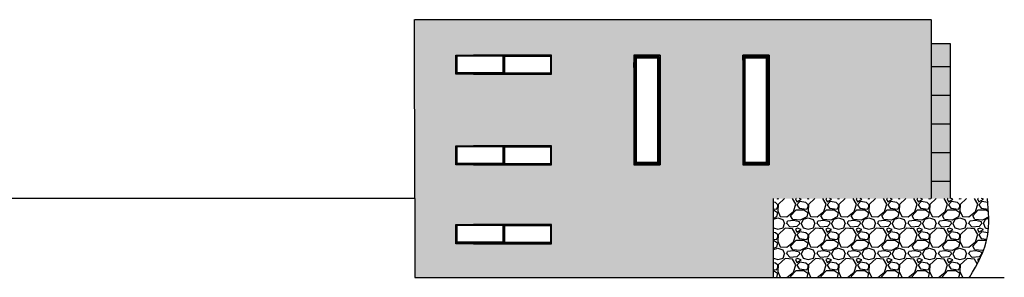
# Model space of a CAD drawing. Header units: millimetres. Extents: x -474437 to 165693, y -93174 to 980873.
# Tile 58 of 60: x 124494 to 165693, y 453680 to 464480. Entities that reach past the tile are written whole.
import ezdxf

# ---------------------------------------------------------------- set-up
doc = ezdxf.new("R2010")
doc.units = ezdxf.units.MM
doc.layers.get('0').update_dxf_attribs({"linetype": 'CONTINUOUS'})
doc.layers.add('1', color=1, linetype='CONTINUOUS')
doc.layers.add('Kledning', color=254, linetype='CONTINUOUS')
doc.layers.add('inside wall', color=1, linetype='CONTINUOUS', lineweight=20)

msp = doc.modelspace()

# ---------------------------------------------------------------- hatches: boundary and pattern name
at = {"transparency": 33554636}
h = msp.add_hatch(dxfattribs=at)
h.set_pattern_fill('MASONRY_FLOORING_GRANITE_1', color=256, scale=20, pattern_type=2)
h.set_pattern_definition([(0, (334841.2, -25890), (1680, 1200), [1680]), (90, (334841.2, -25890), (-1680, 1200), [1200])])
h.paths.add_polyline_path([(163428.7, 463480), (162628.7, 463480), (162628.7, 456980), (163428.7, 456980)])
at = {"transparency": 33554559}
h = msp.add_hatch(dxfattribs=at)
h.set_pattern_fill('GRAVEL', color=256, scale=50)
edge = h.paths.add_edge_path()
edge.add_spline(control_points=[(164243.3, 453680), (164572.5, 454245.4), (165060.1, 455122.8), (165053.6, 456108.6), (165030, 456480)], knot_values=[248.6619697, 248.6619697, 248.6619697, 248.6619697, 2102.9740845, 3201.7515321, 3201.7515321, 3201.7515321, 3201.7515321], degree=3, periodic=0)
edge.add_line((165030, 456480), (156031.2, 456480))
edge.add_line((156031.2, 456480), (156031.2, 453680))
edge.add_line((156031.2, 453680), (164243.3, 453680))
edge = h.paths.add_edge_path()
edge.add_spline(control_points=[(165030, 456480), (165019.5, 456646), (165004.8, 456813), (164990, 456980)], knot_values=[3201.7515321, 3201.7515321, 3201.7515321, 3201.7515321, 3692.9740845, 3692.9740845, 3692.9740845, 3692.9740845], degree=3, periodic=0)
edge.add_line((164990, 456980), (156031.2, 456980))
edge.add_line((156031.2, 456980), (156031.2, 456480))
edge.add_line((156031.2, 456480), (165030, 456480))
at = {"layer": '1', "transparency": 33554687}
h = msp.add_hatch(color=256, dxfattribs=at)
h.dxf.hatch_style = 1
h.paths.add_polyline_path([(163428.7, 463480), (162628.7, 463480), (162628.7, 456980), (163428.7, 456980)])
at = {"layer": 'Kledning', "transparency": 33554687}
h = msp.add_hatch(color=256, dxfattribs=at)
h.dxf.hatch_style = 1
h.paths.add_polyline_path([(162628.7, 464480), (141019.6, 464480), (141031.2, 456980), (141031.2, 453680), (156031.2, 453680), (156031.2, 456980), (162628.7, 456980)])
h.paths.add_polyline_path([(146744.7, 458390), (143484.7, 458390), (142744.7, 458390), (142744.7, 458816.6), (142744.7, 459190), (143484.7, 459190), (146744.7, 459190)], flags=16)
h.paths.add_polyline_path([(146744.7, 458411.6), (146004.7, 458411.6), (144744.7, 458411.6), (143484.7, 458411.6), (142744.7, 458411.6), (142744.7, 458422.2), (142772.7, 458422.2), (142772.7, 458816.6), (142772.7, 459162), (143484.7, 459162), (144730.7, 459162), (144730.7, 458816.6), (144730.7, 458428.3), (144744.7, 458428.3), (144758.7, 458428.3), (144758.7, 458816.6), (144758.7, 459162), (146004.7, 459162), (146716.7, 459162), (146716.7, 458816.6), (146716.7, 458422.2), (146744.7, 458422.2)], flags=0)
h.paths.add_polyline_path([(146004.7, 458419.1), (144744.7, 458419.1), (143484.7, 458419.1), (142744.7, 458420.5), (143484.7, 458420.5), (144744.7, 458420.5), (146004.7, 458420.5), (146744.7, 458419.1)], flags=0)
h.paths.add_polyline_path([(146700.7, 458450), (144774.7, 458450), (144774.7, 458816.6), (144774.7, 459146), (146700.7, 459146), (146700.7, 458816.6)], flags=0)
h.paths.add_polyline_path([(150190.2, 462990), (151300.2, 462990), (151300.2, 458390), (150190.2, 458390)], flags=16)
h.paths.add_polyline_path([(150240.2, 462940), (151250.2, 462940), (151250.2, 458440), (150240.2, 458440)], flags=0)
h.paths.add_polyline_path([(150270.2, 462910), (151220.2, 462910), (151220.2, 458470), (150270.2, 458470)], flags=0)
h.paths.add_polyline_path([(150300.2, 462880), (151190.2, 462880), (151190.2, 458500), (150300.2, 458500)], flags=0)
h.paths.add_polyline_path([(146744.7, 455890), (146744.7, 455090), (142744.7, 455090), (142744.7, 455890)], flags=16)
h.paths.add_polyline_path([(146744.7, 455890), (146744.7, 455090), (143484.7, 455090), (142744.7, 455090), (142744.7, 455516.6), (142744.7, 455890), (143484.7, 455890)], flags=0)
h.paths.add_polyline_path([(146716.7, 455862), (146716.7, 455516.6), (146716.7, 455122.2), (146744.7, 455122.2), (146744.7, 455111.6), (146004.7, 455111.6), (144744.7, 455111.6), (143484.7, 455111.6), (142744.7, 455111.6), (142744.7, 455122.2), (142772.7, 455122.2), (142772.7, 455516.6), (142772.7, 455862), (143484.7, 455862), (144730.7, 455862), (144730.7, 455516.6), (144730.7, 455128.3), (144744.7, 455128.3), (144758.7, 455128.3), (144758.7, 455516.6), (144758.7, 455862), (146004.7, 455862)], flags=0)
h.paths.add_polyline_path([(146700.7, 455846), (146700.7, 455516.6), (146700.7, 455150), (144774.7, 455150), (144774.7, 455516.6), (144774.7, 455846)], flags=0)
h.paths.add_polyline_path([(142788.7, 458450), (142788.7, 458816.6), (142788.7, 459146), (144714.7, 459146), (144714.7, 458816.6), (144714.7, 458450)], flags=0)
h.paths.add_polyline_path([(146004.7, 455119.1), (144744.7, 455119.1), (143484.7, 455119.1), (142744.7, 455120.5), (143484.7, 455120.5), (144744.7, 455120.5), (146004.7, 455120.5), (146744.7, 455119.1)], flags=0)
h.paths.add_polyline_path([(146744.7, 462190), (143484.7, 462190), (142744.7, 462190), (142744.7, 462990), (143484.7, 462990), (146744.7, 462990)], flags=16)
h.paths.add_polyline_path([(142772.7, 462222.2), (142772.7, 462616.6), (142772.7, 462962), (143484.7, 462962), (144730.7, 462962), (144730.7, 462616.6), (144730.7, 462228.3), (144744.7, 462228.3), (144758.7, 462228.3), (144758.7, 462616.6), (144758.7, 462962), (146004.7, 462962), (146716.7, 462962), (146716.7, 462616.6), (146716.7, 462220.5), (146744.7, 462220.5), (146744.7, 462222.2), (144744.7, 462222.2), (144535.7, 462220.5), (144730.7, 462220.5), (144730.7, 462222.2)], flags=0)
h.paths.add_polyline_path([(143484.7, 462219.1), (144744.7, 462219.1), (146004.7, 462220.5), (144744.7, 462220.5)], flags=0)
h.paths.add_polyline_path([(146744.7, 462211.6), (146004.7, 462211.6), (144744.7, 462219.1), (146004.7, 462219.1)], flags=0)
h.paths.add_polyline_path([(146700.7, 462250), (144774.7, 462250), (144774.7, 462616.6), (144774.7, 462946), (146700.7, 462946), (146700.7, 462616.6)], flags=0)
h.paths.add_polyline_path([(144714.7, 455846), (144714.7, 455516.6), (144714.7, 455150), (142788.7, 455150), (142788.7, 455516.6), (142788.7, 455846)], flags=0)
h.paths.add_polyline_path([(142788.7, 462250), (142788.7, 462616.6), (142788.7, 462946), (144714.7, 462946), (144714.7, 462616.6), (144714.7, 462250)], flags=0)
h.paths.add_polyline_path([(154745.6, 462990), (155855.6, 462990), (155855.6, 458390), (154745.6, 458390)], flags=16)
h.paths.add_polyline_path([(154795.6, 462940), (155805.6, 462940), (155805.6, 462830), (155805.6, 458440), (154795.6, 458440)], flags=0)
h.paths.add_polyline_path([(154825.6, 462910), (155775.6, 462910), (155775.6, 458470), (154825.6, 458470)], flags=0)
h.paths.add_polyline_path([(154855.6, 462880), (155745.6, 462880), (155745.6, 458500), (154855.6, 458500)], flags=0)

# ---------------------------------------------------------------- linework, layer by layer
for p, q in [((141031.2, 456980), (141019.6, 464480)), ((141031.2, 464480), (162617.9, 464480)), ((162628.7, 464480), (162628.7, 456980)), ((162628.7, 463480), (163428.7, 463480)), ((163428.7, 463480), (163428.7, 456980)), ((142744.7, 462190), (142744.7, 462990)), ((142744.7, 462990), (143484.7, 462990)), ((142772.7, 462962), (143484.7, 462962)), ((142772.7, 462616.6), (142772.7, 462962)), ((142788.7, 462946), (142772.7, 462962)), ((142788.7, 462946), (142788.7, 462616.6)), ((144714.7, 462946), (142788.7, 462946)), ((146744.7, 462990), (143484.7, 462990)), ((144730.7, 462962), (143484.7, 462962)), ((144714.7, 462946), (144730.7, 462962)), ((144714.7, 462946), (144714.7, 462616.6)), ((144730.7, 462962), (144730.7, 462616.6)), ((144758.7, 462962), (144758.7, 462616.6)), ((144774.7, 462946), (144758.7, 462962)), ((144758.7, 462962), (146004.7, 462962)), ((145490.7, 462946), (144774.7, 462946)), ((144774.7, 462946), (144774.7, 462616.6)), ((144774.7, 462946), (146700.7, 462946)), ((146716.7, 462962), (146004.7, 462962)), ((146700.7, 462946), (146716.7, 462962)), ((146700.7, 462946), (146700.7, 462616.6)), ((146716.7, 462616.6), (146716.7, 462962)), ((146744.7, 462190), (146744.7, 462990)), ((150190.2, 462990), (151300.2, 462990)), ((150190.2, 462990), (150190.2, 458390)), ((151300.2, 462990), (150190.2, 462990)), ((150190.2, 462480), (150190.2, 462690)), ((150240.2, 462940), (151250.2, 462940)), ((150240.2, 462940), (151250.2, 462940)), ((150270.2, 462910), (151220.2, 462910)), ((150270.2, 458470), (150270.2, 462910)), ((151220.2, 462910), (151220.2, 462860)), ((151220.2, 458470), (151220.2, 462910)), ((151300.2, 462990), (151300.2, 458390)), ((151300.2, 462690), (151300.2, 462480)), ((151300.2, 462480), (151300.2, 462690)), ((154745.6, 462780), (154745.6, 462990)), ((154745.6, 462990), (155855.6, 462990)), ((154745.6, 462990), (154745.6, 458390)), ((155855.6, 462990), (154745.6, 462990)), ((154745.6, 462780), (154745.6, 462780)), ((154795.6, 462940), (155805.6, 462940)), ((154795.6, 462940), (155805.6, 462940)), ((154825.6, 458470), (154825.6, 462910)), ((154825.6, 462910), (155775.6, 462910)), ((155775.6, 462910), (155775.6, 462860)), ((155775.6, 458470), (155775.6, 462910)), ((155805.6, 462940), (155805.6, 462830)), ((155805.6, 462940), (155805.6, 462830)), ((155855.6, 462990), (155855.6, 462780)), ((155855.6, 462780), (155855.6, 462990)), ((155855.6, 462990), (155855.6, 458390)), ((142772.7, 462222.2), (142772.7, 462616.6)), ((142788.7, 462616.6), (142788.7, 462250)), ((144714.7, 462616.6), (144714.7, 462250)), ((144730.7, 462616.6), (144730.7, 462222.2)), ((144758.7, 462616.6), (144758.7, 462222.2)), ((144774.7, 462616.6), (144774.7, 462250)), ((146700.7, 462616.6), (146700.7, 462250)), ((146716.7, 462222.2), (146716.7, 462616.6)), ((150190.2, 462480), (150190.2, 462480)), ((151250.2, 462640), (151250.2, 462530)), ((151250.2, 462640), (151250.2, 462530)), ((142744.7, 462222.2), (144744.7, 462222.2)), ((143484.7, 462220.5), (142744.7, 462220.5)), ((143484.7, 462219.1), (142744.7, 462219.1)), ((143484.7, 462211.6), (142744.7, 462211.6)), ((143484.7, 462190), (142744.7, 462190)), ((143484.7, 462190), (142744.7, 462190)), ((144730.7, 462250), (142788.7, 462250)), ((143484.7, 462220.5), (144744.7, 462220.5)), ((143484.7, 462219.1), (144744.7, 462219.1)), ((143484.7, 462211.6), (144744.7, 462211.6)), ((143484.7, 462190), (146744.7, 462190)), ((144744.7, 462228.3), (144730.7, 462228.3)), ((144744.7, 462228.3), (144758.7, 462228.3)), ((146744.7, 462222.2), (144744.7, 462222.2)), ((146004.7, 462220.5), (144744.7, 462220.5)), ((146004.7, 462219.1), (144744.7, 462219.1)), ((146004.7, 462211.6), (144744.7, 462211.6)), ((144758.7, 462250), (146700.7, 462250)), ((146004.7, 462220.5), (146744.7, 462220.5)), ((146004.7, 462219.1), (146744.7, 462219.1)), ((146004.7, 462211.6), (146744.7, 462211.6)), ((142744.7, 458816.6), (142744.7, 459190)), ((142744.7, 459190), (143484.7, 459190)), ((142772.7, 459162), (143484.7, 459162)), ((142772.7, 458816.6), (142772.7, 459162)), ((142788.7, 459146), (142772.7, 459162)), ((142788.7, 459146), (142788.7, 458816.6)), ((144714.7, 459146), (142788.7, 459146)), ((146744.7, 459190), (143484.7, 459190)), ((144730.7, 459162), (143484.7, 459162)), ((144714.7, 459146), (144730.7, 459162)), ((144714.7, 459146), (144714.7, 458816.6)), ((144730.7, 459162), (144730.7, 458816.6)), ((144758.7, 459162), (144758.7, 458816.6)), ((144774.7, 459146), (144758.7, 459162)), ((144758.7, 459162), (146004.7, 459162)), ((145490.7, 459146), (144774.7, 459146)), ((144774.7, 459146), (144774.7, 458816.6)), ((144774.7, 459146), (146700.7, 459146)), ((146716.7, 459162), (146004.7, 459162)), ((146700.7, 459146), (146716.7, 459162)), ((146700.7, 459146), (146700.7, 458816.6)), ((146716.7, 458816.6), (146716.7, 459162)), ((146744.7, 458390), (146744.7, 459190)), ((142744.7, 458390), (142744.7, 458816.6)), ((142772.7, 458422.2), (142772.7, 458816.6)), ((142788.7, 458816.6), (142788.7, 458450)), ((144714.7, 458816.6), (144714.7, 458450)), ((144730.7, 458816.6), (144730.7, 458422.2)), ((144758.7, 458816.6), (144758.7, 458422.2)), ((144774.7, 458816.6), (144774.7, 458450)), ((146700.7, 458816.6), (146700.7, 458450)), ((146716.7, 458422.2), (146716.7, 458816.6)), ((146744.7, 458390), (146744.7, 458816.6)), ((142744.7, 458422.2), (144744.7, 458422.2)), ((143484.7, 458420.5), (142744.7, 458420.5)), ((143484.7, 458419.1), (142744.7, 458419.1)), ((143484.7, 458411.6), (142744.7, 458411.6)), ((143484.7, 458390), (142744.7, 458390)), ((143484.7, 458390), (142744.7, 458390)), ((144730.7, 458450), (142788.7, 458450)), ((143484.7, 458420.5), (144744.7, 458420.5)), ((143484.7, 458419.1), (144744.7, 458419.1)), ((143484.7, 458411.6), (144744.7, 458411.6)), ((143484.7, 458390), (146744.7, 458390)), ((144744.7, 458428.3), (144730.7, 458428.3)), ((144744.7, 458428.3), (144758.7, 458428.3)), ((146744.7, 458422.2), (144744.7, 458422.2)), ((146004.7, 458420.5), (144744.7, 458420.5)), ((146004.7, 458419.1), (144744.7, 458419.1)), ((146004.7, 458411.6), (144744.7, 458411.6)), ((144758.7, 458450), (146700.7, 458450)), ((146004.7, 458420.5), (146744.7, 458420.5)), ((146004.7, 458419.1), (146744.7, 458419.1)), ((146004.7, 458411.6), (146744.7, 458411.6)), ((151300.2, 458390), (150190.2, 458390)), ((150190.2, 458390), (151300.2, 458390)), ((151220.2, 458470), (150270.2, 458470)), ((155855.6, 458390), (154745.6, 458390)), ((154745.6, 458390), (155855.6, 458390)), ((155775.6, 458470), (154825.6, 458470)), ((141031.2, 456980), (92835.5, 456980)), ((141031.2, 456980), (141031.2, 453680)), ((156031.2, 453680), (156031.2, 456980)), ((142744.7, 455516.6), (142744.7, 455890)), ((142744.7, 455890), (143484.7, 455890)), ((142772.7, 455862), (143484.7, 455862)), ((142772.7, 455516.6), (142772.7, 455862)), ((142788.7, 455846), (142772.7, 455862)), ((142788.7, 455846), (142788.7, 455516.6)), ((144714.7, 455846), (142788.7, 455846)), ((146744.7, 455890), (143484.7, 455890)), ((144730.7, 455862), (143484.7, 455862)), ((144714.7, 455846), (144730.7, 455862)), ((144714.7, 455846), (144714.7, 455516.6)), ((144730.7, 455862), (144730.7, 455516.6)), ((144758.7, 455862), (144758.7, 455516.6)), ((144774.7, 455846), (144758.7, 455862)), ((144758.7, 455862), (146004.7, 455862)), ((145490.7, 455846), (144774.7, 455846)), ((144774.7, 455846), (144774.7, 455516.6)), ((144774.7, 455846), (146700.7, 455846)), ((146716.7, 455862), (146004.7, 455862)), ((146700.7, 455846), (146716.7, 455862)), ((146700.7, 455846), (146700.7, 455516.6)), ((146716.7, 455516.6), (146716.7, 455862)), ((146744.7, 455090), (146744.7, 455890)), ((142744.7, 455090), (142744.7, 455516.6)), ((142772.7, 455122.2), (142772.7, 455516.6)), ((142788.7, 455516.6), (142788.7, 455150)), ((144714.7, 455516.6), (144714.7, 455150)), ((144730.7, 455516.6), (144730.7, 455122.2)), ((144758.7, 455516.6), (144758.7, 455122.2)), ((144774.7, 455516.6), (144774.7, 455150)), ((146700.7, 455516.6), (146700.7, 455150)), ((146716.7, 455122.2), (146716.7, 455516.6)), ((146744.7, 455090), (146744.7, 455516.6)), ((142744.7, 455122.2), (144744.7, 455122.2)), ((143484.7, 455120.5), (142744.7, 455120.5)), ((143484.7, 455119.1), (142744.7, 455119.1)), ((143484.7, 455111.6), (142744.7, 455111.6)), ((143484.7, 455090), (142744.7, 455090)), ((143484.7, 455090), (142744.7, 455090)), ((144730.7, 455150), (142788.7, 455150)), ((143484.7, 455120.5), (144744.7, 455120.5)), ((143484.7, 455119.1), (144744.7, 455119.1)), ((143484.7, 455111.6), (144744.7, 455111.6)), ((143484.7, 455090), (146744.7, 455090)), ((144744.7, 455128.3), (144730.7, 455128.3)), ((144744.7, 455128.3), (144758.7, 455128.3)), ((146744.7, 455122.2), (144744.7, 455122.2)), ((146004.7, 455120.5), (144744.7, 455120.5)), ((146004.7, 455119.1), (144744.7, 455119.1)), ((146004.7, 455111.6), (144744.7, 455111.6)), ((144758.7, 455150), (146700.7, 455150)), ((146004.7, 455120.5), (146744.7, 455120.5)), ((146004.7, 455119.1), (146744.7, 455119.1)), ((146004.7, 455111.6), (146744.7, 455111.6)), ((141031.2, 453680), (156031.2, 453680)), ((156031.2, 453680), (165693.3, 453680))]:
    msp.add_line(p, q)
at = {"color": 254}
for p, q in [((150300.2, 462880), (151190.2, 462880)), ((150300.2, 458500), (150300.2, 462880)), ((151190.2, 458500), (151190.2, 462880)), ((154855.6, 458500), (154855.6, 462880)), ((154855.6, 462880), (155745.6, 462880)), ((155745.6, 458500), (155745.6, 462880)), ((151190.2, 458500), (150300.2, 458500)), ((155745.6, 458500), (154855.6, 458500))]:
    msp.add_line(p, q, dxfattribs=at)
for points in [[(150240.2, 458440), (150240.2, 462940)], [(151250.2, 458440), (151250.2, 462940)], [(154795.6, 458440), (154795.6, 462940)], [(155805.6, 458440), (155805.6, 462830)], [(151250.2, 458440), (150240.2, 458440)], [(155805.6, 458440), (154795.6, 458440)]]:
    msp.add_lwpolyline(points, close=True)
msp.add_open_spline([(164243.3, 453680), (164572.5, 454245.4), (165141.2, 455268.7), (165037.7, 456439.5), (164990, 456980)], degree=3, knots=[248.6619697, 248.6619697, 248.6619697, 248.6619697, 2102.9740845, 3692.9740845, 3692.9740845, 3692.9740845, 3692.9740845])
at = {"layer": 'inside wall'}
for p, q in [((150190.2, 458390), (150190.2, 459070)), ((154745.6, 458390), (154745.6, 459070))]:
    msp.add_line(p, q, dxfattribs=at)

doc.saveas('drawing.dxf')
